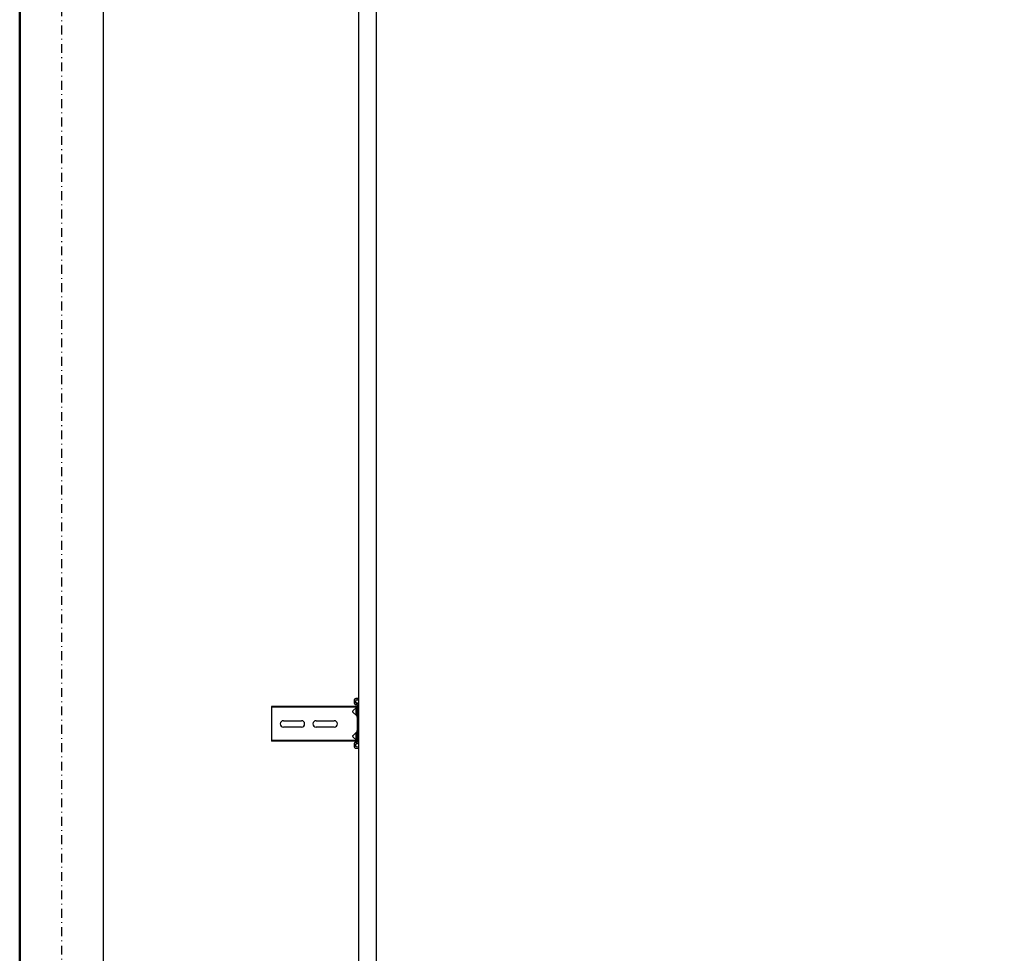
# Model space of a CAD drawing. Header units: centimetres. Extents: x 0 to 55409, y -2708 to 14680.
# Tile 96 of 125: x 49567 to 49708, y 4666 to 4800. Entities that reach past the tile are written whole.
import ezdxf

# ---------------------------------------------------------------- set-up
doc = ezdxf.new("R2010")
doc.units = ezdxf.units.CM
doc.header["$LTSCALE"] = 0.01
doc.linetypes.add('DASHDOT2', pattern=[12.7, 6.35, -3.175, 0, -3.175])
for name, color, linetype in [('A-Grid', 191, 'DASHDOT2'), ('A-konstrukcja', 7, 'Continuous'), ('CKOPIS_WIDOK', 3, 'Continuous'), ('CKWYMIAR', 3, 'Continuous')]:
    doc.layers.add(name, color=color, linetype=linetype)
doc.layers.add('CKPOM_POWIERZ', color=1, linetype='Continuous', plot=False)
doc.layers.add('CKSCIANY_PRZEKR', color=6, linetype='Continuous', lineweight=50)
doc.styles.get("Standard").update_dxf_attribs({"font": 'ic-simplex.shx', "width": 0.8})
doc.dimstyles.new('Kopia2 CADKON cm', dxfattribs={"dimscale": 5, "dimtxt": 3, "dimasz": 2.5, "dimexe": 1.8, "dimexo": 5, "dimgap": 0.6, "dimtad": 1, "dimrnd": 0.5, "dimtxsty": 'Standard', "dimblk1": 'OBLIQUE', "dimblk2": 'OBLIQUE', "dimsah": 1, "dimcen": 2.5, "dimadec": 1, "dimazin": 2, "dimtfac": 1, "dimtix": 1, "dimtmove": 2, "dimatfit": 3, "dimldrblk": 'OPEN30', "dimfxl": 2, "dimfxlon": 1, "dimtfill": 1, "dimtolj": 1, "dimarcsym": 0})

# ---------------------------------------------------------------- blocks, each defined once
blk = doc.blocks.new('A$7E8814A102C37C')
at = {"layer": 'A-Grid', "ltscale": 20}
blk.add_lwpolyline([(0, -50), (0, -2068)], dxfattribs=at)
at = {"layer": 'CKOPIS_WIDOK'}
blk.add_lwpolyline([(-6, -411), (1506, -411), (1506, -1673), (-6, -1673)], close=True, dxfattribs=at)
blk = doc.blocks.new('A$7E8814B27261F1')
at = {"color": 7, "linetype": 'Continuous'}
for p, q in [((1819.4, 4575), (1818.3, 4575)), ((1818.3, 4463.5), (1818.3, 4575)), ((1819.4, 4463.5), (1819.4, 4575)), ((1824.5, 4575), (1819.4, 4575)), ((1826.2, 4575), (1824.5, 4575)), ((1831.8, 4575), (1826.2, 4575)), ((1833.7, 4575), (1831.8, 4575)), ((1852.7, 4575), (1833.7, 4575)), ((1854.6, 4575), (1852.7, 4575)), ((1860.2, 4575), (1854.6, 4575)), ((1861.9, 4575), (1860.2, 4575)), ((1867, 4575), (1861.9, 4575)), ((1868.2, 4575), (1867, 4575)), ((1867, 4463.5), (1867, 4575)), ((1868.2, 4463.5), (1868.2, 4575)), ((1838.7, 4532), (1838.7, 4558)), ((1847.7, 4558), (1847.7, 4532)), ((1838.7, 4485), (1838.7, 4511)), ((1847.7, 4511), (1847.7, 4485)), ((1818.3, 4453.4), (1818.3, 4463.5)), ((1819.4, 4452.5), (1819.4, 4463.5)), ((1867, 4452.5), (1867, 4463.5)), ((1868.2, 4453.4), (1868.2, 4463.5)), ((4186.6, 4450), (711.3, 4450)), ((1808.2, 4453.9), (1807.8, 4450.5)), ((1809.8, 4450.3), (1807.8, 4450.5)), ((1810.2, 4453.6), (1809.8, 4450.3)), ((1810.5, 4450.3), (1809.8, 4450.3)), ((1810.9, 4453.6), (1810.5, 4450.3)), ((1813.4, 4456.5), (1811.2, 4456.5)), ((1813.4, 4454.5), (1811.2, 4454.5)), ((1814.1, 4456.5), (1813.4, 4456.5)), ((1814.5, 4452.6), (1814.4, 4453.6)), ((1816.5, 4452.9), (1816.4, 4453.9)), ((1817.2, 4452.9), (1817.1, 4453.9)), ((1833.7, 4452), (1817.5, 4452)), ((1869.7, 4450), (1817.5, 4450)), ((1819.4, 4452.5), (1818.3, 4453.4)), ((1824.5, 4458.3), (1819.4, 4452.5)), ((1829.9, 4454), (1821.9, 4454)), ((1821.9, 4454), (1821.9, 4452)), ((1831.8, 4452.8), (1826.2, 4458.4)), ((1830.4, 4454), (1829.9, 4454)), ((1829.9, 4452), (1829.9, 4454)), ((1830.4, 4452), (1830.4, 4454)), ((1836.1, 4452), (1833.7, 4452)), ((1850.4, 4452), (1836.1, 4452)), ((1852.7, 4452), (1850.4, 4452)), ((1869.7, 4452), (1852.7, 4452)), ((1860.2, 4458.4), (1854.6, 4452.8)), ((1865.4, 4454), (1857.4, 4454)), ((1857.4, 4454), (1857.4, 4452)), ((1867, 4452.5), (1861.9, 4458.3)), ((1865.7, 4454), (1865.4, 4454)), ((1865.4, 4452), (1865.4, 4454)), ((1865.9, 4452), (1865.9, 4453.8)), ((1868.2, 4453.4), (1867, 4452.5)), ((1870.4, 4450), (1869.7, 4450)), ((1870.8, 4453.9), (1870.7, 4452.9)), ((1872.8, 4453.6), (1872.7, 4452.6)), ((1873.5, 4453.6), (1873.4, 4452.6)), ((1876, 4456.5), (1873.8, 4456.5)), ((1876, 4454.5), (1873.8, 4454.5)), ((1876.7, 4456.5), (1876, 4456.5)), ((1877.4, 4450.3), (1877, 4453.6)), ((1877.4, 4450.3), (1879.4, 4450.5)), ((1878.1, 4450.3), (1877.4, 4450.3)), ((1878.1, 4450.3), (1880.1, 4450.5)), ((1879.4, 4450.5), (1879, 4453.9)), ((1880.1, 4450.5), (1879.4, 4450.5)), ((1880.1, 4450.5), (1879.7, 4453.9)), ((711.3, 4424.5), (4186.6, 4424.5))]:
    blk.add_line(p, q, dxfattribs=at)
for centre, radius, start, end in [((1843.2, 4558), 4.5, 0, 180), ((1843.2, 4532), 4.5, 180, 0), ((1843.2, 4511), 4.5, 0, 180), ((1843.2, 4485), 4.5, 180, 0), ((1825.4, 4457.5), 1.2, 45, 139), ((1833.7, 4454.7), 2.7, 225, 270), ((1852.7, 4454.7), 2.7, 270, 315), ((1861, 4457.5), 1.2, 41, 135)]:
    blk.add_arc(centre, radius, start, end, dxfattribs=at)
for centre, major_axis, start_param, end_param in [((1811.2, 4453.5), (0, 3), 0, 1.448623), ((1811.2, 4453.5), (0, 1), 0, 1.448623), ((1811.9, 4453.5), (0, 1), 0, 1.448623), ((1813.4, 4453.5), (0, -3), 1.692969, 3.141593), ((1813.4, 4453.5), (0, -1), 1.692969, 3.141593), ((1814.1, 4453.5), (0, -3), 1.692969, 3.141593), ((1817.5, 4453), (0, -3), 4.834562, 6.283185), ((1817.5, 4453), (0, -1), 4.834562, 6.283185), ((1818.2, 4453), (0, -1), 4.834562, 6.283185), ((1869.7, 4453), (0, 1), 3.141593, 4.590216), ((1869.7, 4453), (0, 3), 3.141593, 4.590216), ((1870.4, 4453), (0, 3), 3.141593, 4.590216), ((1873.8, 4453.5), (0, 3), 0, 1.448623), ((1873.8, 4453.5), (0, 1), 0, 1.448623), ((1874.5, 4453.5), (0, 1), 0, 1.448623), ((1876, 4453.5), (0, -3), 1.692969, 3.141593), ((1876, 4453.5), (0, -1), 1.692969, 3.141593), ((1876.7, 4453.5), (0, -3), 1.692969, 3.141593)]:
    blk.add_ellipse(centre, major_axis=major_axis, ratio=0.999962, start_param=start_param, end_param=end_param, dxfattribs=at)
blk = doc.blocks.new('_OBLIQUE')
at = {"color": 0, "linetype": 'ByBlock'}
blk.add_line((-0.5, -0.5), (0.5, 0.5), dxfattribs=at)
blk = doc.blocks.new('*D272')
at = {"layer": 'CKWYMIAR', "color": 0, "lineweight": -2}
for p, q in [((49811.86, 5776.6), (49830.86, 5776.6)), ((49821.86, 4514.63), (49821.86, 5776.6)), ((49811.86, 4514.63), (49830.86, 4514.63))]:
    blk.add_line(p, q, dxfattribs=at)
at = {"layer": 'CKWYMIAR', "color": 0, "lineweight": -2, "xscale": 12.5, "yscale": 12.5, "zscale": 12.5}
for p, rotation in [((49821.86, 5776.6), 90), ((49821.86, 4514.63), 270)]:
    blk.add_blockref('_OBLIQUE', p, dxfattribs=dict(at, rotation=rotation))
at = {"layer": 'CKWYMIAR', "color": 0, "lineweight": -3, "insert": (49811.36, 5145.61), "char_height": 15, "attachment_point": 5, "rotation": 90, "bg_fill": 3, "box_fill_scale": 1.1, "bg_fill_color": 256, "bg_fill_true_color": 13158600, "bg_fill_transparency": 0}
blk.add_mtext('\\A1;1262', dxfattribs=at)
blk = doc.blocks.new('_Open30')
at = {"color": 0, "linetype": 'ByBlock', "lineweight": -2}
for p, q in [((-1, 0.268), (0, 0)), ((0, 0), (-1, -0.268)), ((0, 0), (-1, 0))]:
    blk.add_line(p, q, dxfattribs=at)

msp = doc.modelspace()

# ---------------------------------------------------------------- linework, layer by layer
at = {"layer": 'CKPOM_POWIERZ'}
msp.add_lwpolyline([(49578.82, 5776.604), (49578.82, 5764.604), (49566.82, 5764.604), (49566.82, 4526.604), (49601.929, 4526.604), (49601.929, 4534.625), (50060.429, 4534.625), (51078.82, 4526.604)], dxfattribs=at)
msp.add_lwpolyline([(49578.82, 5764.604), (51066.82, 5764.604), (51066.82, 4526.604), (49578.82, 4526.604)], close=True, dxfattribs=at)
at = {"layer": 'CKSCIANY_PRZEKR'}
msp.add_line((49566.82, 4514.604), (49566.82, 5776.604), dxfattribs=at)

# ---------------------------------------------------------------- block references
at = {"layer": 'A-Grid', "lineweight": -3}
msp.add_blockref('A$7E8814A102C37C', (49572.82, 6187.604), dxfattribs=at)
at = {"layer": 'A-konstrukcja', "xscale": 0.1, "yscale": 0.1, "zscale": 0.1, "rotation": 89.99999999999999}
msp.add_blockref('A$7E8814B27261F1', (50060.429, 4514.625), dxfattribs=at)

# ---------------------------------------------------------------- next in the draw order: dimensions: what is measured, and where the dimension line sits
at = {"layer": 'CKWYMIAR', "lineweight": -3}
dim = msp.add_linear_dim(base=(49821.856, 5776.604), p1=(49601.929, 4514.625), p2=(49601.929, 5776.604), angle=90, dimstyle='Kopia2 CADKON cm', override={"dimtxt": 3, "dimfxl": 2, "dimfxlon": 1, "dimtfill": 1, "dimtfillclr": 0}, dxfattribs=at)
dim.commit()
dim.dimension.update_dxf_attribs({"geometry": '*D272', "text_midpoint": (49811.356, 5145.615)})

doc.saveas('drawing.dxf')
